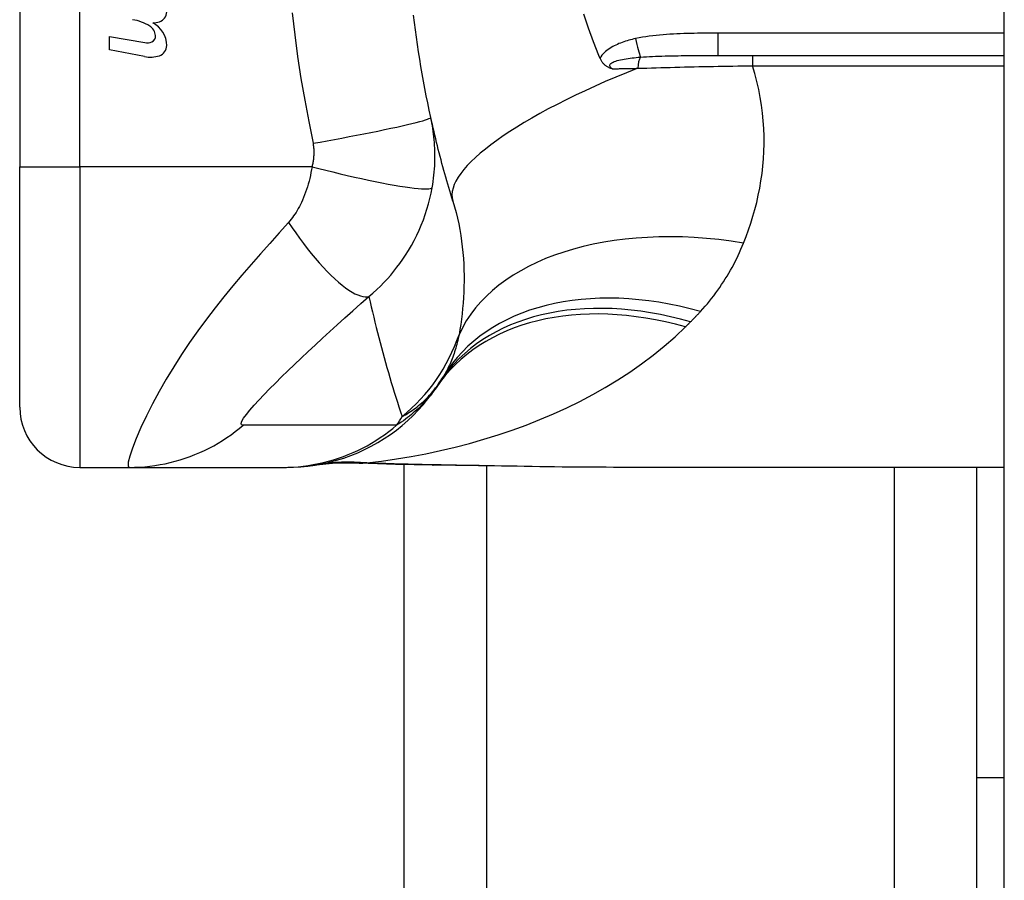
# Model space of a CAD drawing. Header units: inches. Extents: x 6 to 216, y 11 to 118.
# Tile 135 of 212: x 48.159 to 48.804, y 49.223 to 49.787. Entities that reach past the tile are written whole.
import ezdxf

# ---------------------------------------------------------------- set-up
doc = ezdxf.new("R2010")
doc.units = ezdxf.units.IN
doc.header["$MEASUREMENT"] = 0
doc.layers.add('Visible Edges(ANSI)', color=7, linetype='Continuous', lineweight=25)
doc.layers.add('Visible Tangent Edges(ANSI)', color=7, linetype='Continuous', lineweight=25)

msp = doc.modelspace()

# ---------------------------------------------------------------- linework, layer by layer
at = {"layer": 'Visible Edges(ANSI)'}
for p, q in [((48.80357, 20.13673), (48.80357, 79.61773)), ((48.15869, 50.06474), (48.15869, 49.69072)), ((48.21759, 49.77601), (48.24059, 49.77195)), ((48.21759, 49.76721), (48.21759, 49.77601)), ((48.24044, 49.76277), (48.21759, 49.76721)), ((48.61618, 49.76356), (48.80357, 49.76356)), ((48.15869, 49.53324), (48.15869, 49.69072)), ((48.41057, 24.60778), (48.41057, 49.49569)), ((48.19806, 49.49387), (48.2306, 49.49387)), ((48.2306, 49.49387), (48.33102, 49.49387)), ((48.33102, 49.49387), (48.33344, 49.49387)), ((48.80357, 49.49387), (48.54762, 49.49387)), ((48.78557, 49.29049), (48.78557, 49.49387)), ((48.78557, 49.16549), (48.78557, 49.29049)), ((48.80357, 49.29049), (48.78557, 49.29049))]:
    msp.add_line(p, q, dxfattribs=at)
at = {"layer": 'Visible Edges(ANSI)', "flags": 128}
for points in [[(48.42792, 49.72299), (48.4269, 49.72771), (48.42591, 49.73245), (48.42496, 49.73719), (48.42403, 49.74195), (48.42314, 49.74671), (48.42228, 49.75148), (48.42146, 49.75626), (48.42067, 49.76105), (48.41991, 49.76584), (48.41918, 49.77064), (48.41848, 49.77545), (48.41782, 49.78026), (48.41719, 49.78508), (48.41659, 49.7899)], [(48.53802, 49.76356), (48.53445, 49.77244), (48.53118, 49.78148), (48.52821, 49.79066)], [(48.53878, 49.76177), (48.53875, 49.76184), (48.53872, 49.76191), (48.53868, 49.76199), (48.53865, 49.76206), (48.53862, 49.76214), (48.53859, 49.76221), (48.53856, 49.76229), (48.53853, 49.76236), (48.53849, 49.76244), (48.53846, 49.76251), (48.53843, 49.76259), (48.5384, 49.76266), (48.53837, 49.76274), (48.53833, 49.76281), (48.5383, 49.76288), (48.53827, 49.76296), (48.53824, 49.76303), (48.53821, 49.76311), (48.53818, 49.76318), (48.53814, 49.76326), (48.53811, 49.76333), (48.53808, 49.76341), (48.53805, 49.76348), (48.53802, 49.76356)], [(48.54673, 49.7548), (48.54635, 49.75492), (48.54597, 49.75504), (48.54559, 49.75518), (48.54522, 49.75532), (48.54484, 49.75548), (48.54447, 49.75565), (48.54409, 49.75583), (48.54372, 49.75603), (48.54335, 49.75625), (48.54298, 49.75649), (48.54262, 49.75675), (48.54225, 49.75703), (48.5419, 49.75733), (48.54154, 49.75766), (48.5412, 49.75801), (48.54087, 49.75837), (48.54056, 49.75875), (48.54026, 49.75915), (48.53997, 49.75955), (48.53971, 49.75997), (48.53945, 49.7604), (48.53921, 49.76085), (48.53899, 49.7613), (48.53878, 49.76177)], [(48.44238, 49.66823), (48.4417, 49.67043), (48.44103, 49.67265), (48.44036, 49.67486), (48.4397, 49.67709), (48.43904, 49.67932), (48.4384, 49.68156), (48.43776, 49.6838), (48.43712, 49.68605), (48.43649, 49.68831), (48.43587, 49.69058), (48.43526, 49.69285), (48.43465, 49.69513), (48.43405, 49.69741), (48.43346, 49.6997), (48.43288, 49.702), (48.4323, 49.70431), (48.43172, 49.70662), (48.43116, 49.70894), (48.4306, 49.71126), (48.43005, 49.71359), (48.42951, 49.71593), (48.42897, 49.71828), (48.42844, 49.72063), (48.42792, 49.72299)], [(48.33344, 49.49387), (48.33809, 49.49396), (48.34277, 49.49424), (48.34747, 49.49471), (48.35219, 49.49537), (48.35691, 49.49623), (48.36161, 49.49728), (48.36629, 49.49853), (48.37094, 49.49998), (48.37554, 49.50163), (48.38008, 49.50347), (48.38455, 49.5055), (48.38893, 49.50772), (48.39321, 49.51011), (48.39739, 49.51268), (48.40146, 49.51542), (48.40539, 49.51831), (48.40919, 49.52136), (48.41284, 49.52454), (48.41635, 49.52786), (48.41969, 49.53129), (48.42288, 49.53483), (48.42589, 49.53847), (48.42874, 49.5422), (48.43141, 49.546)], [(48.38094, 49.49667), (48.36577, 49.49663), (48.35065, 49.49513)], [(48.42905, 49.49533), (48.40474, 49.49583), (48.38094, 49.49667)], [(48.54762, 49.49387), (48.51861, 49.49402), (48.48911, 49.49438), (48.45922, 49.49485), (48.42905, 49.49533)]]:
    msp.add_lwpolyline(points, dxfattribs=at)
at = {"layer": 'Visible Edges(ANSI)'}
for centre, radius, start, end in [((48.24822, 49.79207), 0.00676, 286.9928, 359.47765), ((48.22765, 49.75636), 0.031, 58.55841, 80.82565), ((48.24458, 49.80397), 0.0192, 273.6169, 286.9928), ((48.23932, 49.77571), 0.0084, 6.10268, 57.60833), ((48.2386, 49.7701), 0.01637, 359.6788, 63.95078), ((48.24202, 49.78003), 0.0082, 259.9922, 293.54875), ((48.2437, 49.77618), 0.004, 293.54875, 6.10268), ((48.24797, 49.77004), 0.007, 288.47479, 359.6788), ((48.24411, 49.78162), 0.0192, 259, 288.47479), ((48.33548, 49.61503), 0.11811, 326.47918, 328.69993), ((47.93889, 49.87773), 0.59381, 326.03787, 326.47918), ((48.19806, 49.53324), 0.03937, 180, 270)]:
    msp.add_arc(centre, radius, start, end, dxfattribs=at)
at = {"layer": 'Visible Tangent Edges(ANSI)'}
for p, q in [((48.19806, 49.69072), (48.19806, 50.06474)), ((48.80357, 49.77813), (48.61618, 49.77813)), ((48.61618, 49.76356), (48.61618, 49.77813)), ((48.63862, 49.76356), (48.63862, 49.75681)), ((48.63862, 49.75681), (48.80357, 49.75681)), ((48.15869, 49.69072), (48.19806, 49.69072)), ((48.19806, 49.69072), (48.19806, 49.49387)), ((48.35014, 49.69072), (48.19806, 49.69072)), ((48.46442, 49.49476), (48.46442, 24.6087)), ((48.73172, 24.60959), (48.73172, 49.49387))]:
    msp.add_line(p, q, dxfattribs=at)
at = {"layer": 'Visible Tangent Edges(ANSI)', "flags": 128}
for points in [[(48.33717, 49.79141), (48.33883, 49.77709), (48.34075, 49.76281), (48.34292, 49.74856), (48.34536, 49.73435), (48.34805, 49.7202), (48.3508, 49.70605)], [(48.56211, 49.77458), (48.56101, 49.77433), (48.5599, 49.77407), (48.5588, 49.77378), (48.5577, 49.77348), (48.5566, 49.77317), (48.5555, 49.77283), (48.55441, 49.77247), (48.55333, 49.7721), (48.55226, 49.7717), (48.5512, 49.77127), (48.55016, 49.77083), (48.54912, 49.77035), (48.5481, 49.76985), (48.5471, 49.76932), (48.54612, 49.76875), (48.54516, 49.76815), (48.54422, 49.76752), (48.54331, 49.76684), (48.54243, 49.76611), (48.54159, 49.76534), (48.54079, 49.76452), (48.54005, 49.76365), (48.53938, 49.76273), (48.53878, 49.76177)], [(48.61618, 49.77813), (48.61392, 49.77813), (48.61166, 49.77813), (48.6094, 49.77812), (48.60714, 49.77811), (48.60487, 49.77809), (48.60261, 49.77806), (48.60035, 49.77803), (48.59809, 49.77798), (48.59583, 49.77793), (48.59358, 49.77786), (48.59132, 49.77778), (48.58906, 49.77769), (48.5868, 49.77757), (48.58454, 49.77744), (48.58229, 49.77729), (48.58003, 49.77712), (48.57777, 49.77692), (48.57552, 49.77669), (48.57327, 49.77644), (48.57102, 49.77615), (48.56878, 49.77582), (48.56655, 49.77545), (48.56433, 49.77504), (48.56211, 49.77458)], [(48.54673, 49.7548), (48.54612, 49.75527), (48.54565, 49.75577), (48.54533, 49.75627), (48.5452, 49.75679), (48.54527, 49.7573), (48.54553, 49.75779), (48.54597, 49.75826), (48.54656, 49.75871), (48.54729, 49.75912), (48.54814, 49.75949), (48.54908, 49.75984), (48.55009, 49.76016), (48.55116, 49.76045), (48.55228, 49.76071), (48.55345, 49.76095), (48.55465, 49.76118), (48.5559, 49.76138), (48.55717, 49.76157), (48.55847, 49.76175), (48.55979, 49.76191), (48.56114, 49.76206), (48.5625, 49.76219), (48.56387, 49.76232), (48.56525, 49.76243)], [(48.56525, 49.76243), (48.5672, 49.76258), (48.56918, 49.76271), (48.57117, 49.76283), (48.57319, 49.76293), (48.57522, 49.76302), (48.57727, 49.7631), (48.57934, 49.76317), (48.58142, 49.76324), (48.58351, 49.76329), (48.58562, 49.76334), (48.58773, 49.76338), (48.58986, 49.76341), (48.592, 49.76345), (48.59415, 49.76347), (48.59632, 49.76349), (48.59849, 49.76351), (48.60067, 49.76352), (48.60286, 49.76353), (48.60506, 49.76354), (48.60727, 49.76355), (48.60949, 49.76355), (48.61171, 49.76356), (48.61394, 49.76356), (48.61618, 49.76356)], [(48.54673, 49.7548), (48.54742, 49.75481), (48.54811, 49.75483), (48.5488, 49.75484), (48.54949, 49.75485), (48.55018, 49.75487), (48.55088, 49.75488), (48.55157, 49.7549), (48.55226, 49.75491), (48.55296, 49.75493), (48.55365, 49.75494), (48.55435, 49.75495), (48.55505, 49.75497), (48.55575, 49.75498), (48.55645, 49.755), (48.55715, 49.75501), (48.55785, 49.75503), (48.55855, 49.75504), (48.55925, 49.75505), (48.55995, 49.75507), (48.56066, 49.75508), (48.56136, 49.7551), (48.56206, 49.75511), (48.56277, 49.75513), (48.56348, 49.75514)], [(48.56348, 49.75514), (48.56647, 49.75524), (48.56949, 49.75533), (48.57251, 49.75543), (48.57556, 49.75552), (48.57862, 49.7556), (48.58169, 49.75569), (48.58477, 49.75577), (48.58787, 49.75585), (48.59098, 49.75593), (48.5941, 49.75601), (48.59723, 49.75608), (48.60036, 49.75615), (48.60351, 49.75622), (48.60667, 49.75628), (48.60984, 49.75635), (48.61302, 49.75641), (48.6162, 49.75647), (48.61939, 49.75652), (48.62259, 49.75658), (48.62579, 49.75663), (48.629, 49.75668), (48.6322, 49.75673), (48.63541, 49.75677), (48.63862, 49.75681)], [(48.63281, 49.64072), (48.63449, 49.64501), (48.63607, 49.64936), (48.63756, 49.65378), (48.63895, 49.65825), (48.64023, 49.66278), (48.6414, 49.66736), (48.64245, 49.67199), (48.64339, 49.67668), (48.6442, 49.68141), (48.64489, 49.68618), (48.64544, 49.691), (48.64585, 49.69586), (48.64612, 49.70076), (48.64625, 49.7057), (48.64623, 49.71068), (48.64606, 49.7157), (48.64573, 49.72075), (48.64523, 49.72583), (48.64457, 49.73096), (48.64373, 49.7361), (48.64272, 49.74127), (48.64153, 49.74645), (48.64017, 49.75163), (48.63862, 49.75681)], [(48.3508, 49.70605), (48.35544, 49.70688), (48.36016, 49.70773), (48.36494, 49.7086), (48.36976, 49.70949), (48.37459, 49.7104), (48.37939, 49.71132), (48.38412, 49.71225), (48.38876, 49.71317), (48.39326, 49.71408), (48.39759, 49.71497), (48.40172, 49.71585), (48.40562, 49.71669), (48.40925, 49.7175), (48.41259, 49.71827), (48.41562, 49.71899), (48.41832, 49.71966), (48.42069, 49.72028), (48.42271, 49.72084), (48.4244, 49.72134), (48.42574, 49.72179), (48.42675, 49.72217), (48.42744, 49.7225), (48.42782, 49.72277), (48.42792, 49.72299)], [(48.42884, 49.67698), (48.42919, 49.67906), (48.4295, 49.68113), (48.42977, 49.68317), (48.43001, 49.68519), (48.4302, 49.68721), (48.43036, 49.68924), (48.43049, 49.69128), (48.43058, 49.69327), (48.43064, 49.69521), (48.43066, 49.69713), (48.43066, 49.69904), (48.43062, 49.70092), (48.43055, 49.70279), (48.43046, 49.70465), (48.43033, 49.70651), (48.43018, 49.70837), (48.43, 49.71022), (48.42978, 49.71207), (48.42954, 49.7139), (48.42927, 49.71573), (48.42898, 49.71756), (48.42865, 49.71938), (48.4283, 49.72119), (48.42792, 49.72299)], [(48.3508, 49.70605), (48.3509, 49.70544), (48.351, 49.70483), (48.35108, 49.70421), (48.35115, 49.70359), (48.3512, 49.70297), (48.35125, 49.70235), (48.35129, 49.70173), (48.35131, 49.70111), (48.35133, 49.70048), (48.35133, 49.69986), (48.35132, 49.69923), (48.35131, 49.69861), (48.35128, 49.69798), (48.35123, 49.69734), (48.35118, 49.6967), (48.35112, 49.69606), (48.35104, 49.6954), (48.35095, 49.69473), (48.35085, 49.69406), (48.35073, 49.6934), (48.3506, 49.69273), (48.35046, 49.69207), (48.35031, 49.6914), (48.35014, 49.69072)], [(48.35014, 49.69072), (48.34982, 49.6888), (48.34947, 49.68688), (48.34907, 49.68498), (48.34864, 49.68309), (48.34818, 49.68122), (48.34767, 49.67937), (48.34714, 49.67755), (48.34657, 49.67576), (48.34596, 49.674), (48.34533, 49.67228), (48.34465, 49.67056), (48.34394, 49.66886), (48.34323, 49.66731), (48.34255, 49.66591), (48.34186, 49.66459), (48.34115, 49.6633), (48.34042, 49.66205), (48.33967, 49.66083), (48.33889, 49.65965), (48.3381, 49.6585), (48.33729, 49.65739), (48.33646, 49.65631), (48.33561, 49.65527), (48.33473, 49.65426)], [(48.35014, 49.69072), (48.35463, 49.68956), (48.35922, 49.6884), (48.36387, 49.68725), (48.36856, 49.68612), (48.37327, 49.68501), (48.37795, 49.68394), (48.38259, 49.68291), (48.38716, 49.68192), (48.3916, 49.681), (48.39591, 49.68014), (48.40003, 49.67936), (48.40395, 49.67865), (48.40764, 49.67803), (48.41107, 49.6775), (48.41422, 49.67705), (48.41708, 49.6767), (48.41964, 49.67644), (48.42188, 49.67627), (48.42381, 49.67619), (48.42542, 49.67619), (48.42671, 49.67628), (48.42771, 49.67645), (48.42842, 49.67668), (48.42884, 49.67698)], [(48.38741, 49.60574), (48.39002, 49.60796), (48.39253, 49.61024), (48.39495, 49.61256), (48.39728, 49.61493), (48.39953, 49.61734), (48.4017, 49.61979), (48.40379, 49.62229), (48.40581, 49.62484), (48.40775, 49.62744), (48.40962, 49.63009), (48.41146, 49.63285), (48.41336, 49.63589), (48.41528, 49.63918), (48.41708, 49.64249), (48.41873, 49.64578), (48.42029, 49.64912), (48.42174, 49.65251), (48.42309, 49.65594), (48.42432, 49.6594), (48.42545, 49.66289), (48.42646, 49.6664), (48.42737, 49.66992), (48.42816, 49.67345), (48.42884, 49.67698)], [(48.44238, 49.66823), (48.44347, 49.66454), (48.44448, 49.66082), (48.44539, 49.65708), (48.44621, 49.65332), (48.44694, 49.64954), (48.44758, 49.64576), (48.44813, 49.64198), (48.4486, 49.6382), (48.44898, 49.63443), (48.44929, 49.63068), (48.44951, 49.62694), (48.44966, 49.62323), (48.44973, 49.61954), (48.44973, 49.61586), (48.44967, 49.61222), (48.44954, 49.60859), (48.44934, 49.60499), (48.44909, 49.60142), (48.44878, 49.59788), (48.44841, 49.59437), (48.44799, 49.5909), (48.44751, 49.58747), (48.44699, 49.58407), (48.44643, 49.58072)], [(48.33473, 49.65426), (48.32859, 49.64739), (48.32242, 49.64046), (48.31631, 49.63358), (48.31027, 49.62669), (48.30428, 49.61975), (48.29834, 49.61271), (48.29247, 49.60555), (48.28669, 49.59827), (48.281, 49.59086), (48.27543, 49.58329), (48.26999, 49.57558), (48.26471, 49.56772), (48.25959, 49.55974), (48.25469, 49.55166), (48.25003, 49.54354), (48.24566, 49.53546), (48.24164, 49.52753), (48.23805, 49.51992), (48.23497, 49.51281), (48.23251, 49.50647), (48.23077, 49.50116), (48.22984, 49.49717), (48.22978, 49.4947), (48.2306, 49.49387)], [(48.33473, 49.65426), (48.33709, 49.65078), (48.33951, 49.64731), (48.34198, 49.64387), (48.34451, 49.64048), (48.34707, 49.63716), (48.34966, 49.63392), (48.35227, 49.63079), (48.35487, 49.62777), (48.35747, 49.6249), (48.36004, 49.62218), (48.36258, 49.61963), (48.36507, 49.61727), (48.36749, 49.61511), (48.36984, 49.61316), (48.37211, 49.61142), (48.37428, 49.6099), (48.37634, 49.60861), (48.3783, 49.60754), (48.38014, 49.60671), (48.38185, 49.60609), (48.38343, 49.6057), (48.38489, 49.60551), (48.38622, 49.60553), (48.38741, 49.60574)], [(48.6046, 49.59592), (48.60612, 49.5976), (48.60761, 49.59929), (48.60907, 49.60101), (48.6105, 49.60274), (48.61189, 49.60449), (48.61326, 49.60625), (48.6146, 49.60803), (48.6159, 49.60983), (48.61718, 49.61165), (48.61842, 49.61348), (48.61964, 49.61532), (48.62083, 49.61719), (48.62198, 49.61906), (48.62311, 49.62096), (48.62421, 49.62287), (48.62528, 49.62479), (48.62632, 49.62673), (48.62733, 49.62868), (48.62832, 49.63065), (48.62927, 49.63264), (48.6302, 49.63464), (48.6311, 49.63665), (48.63197, 49.63868), (48.63281, 49.64072)], [(48.30506, 49.52141), (48.30402, 49.52166), (48.30373, 49.52253), (48.3042, 49.52401), (48.30537, 49.52602), (48.30716, 49.5285), (48.30947, 49.53136), (48.31222, 49.53451), (48.31533, 49.5379), (48.31872, 49.54148), (48.32235, 49.54521), (48.32618, 49.54906), (48.33018, 49.55302), (48.33433, 49.55707), (48.33861, 49.56119), (48.34302, 49.56538), (48.34754, 49.56964), (48.35218, 49.57397), (48.35691, 49.57835), (48.36175, 49.58278), (48.36667, 49.58726), (48.37169, 49.59179), (48.37683, 49.59639), (48.3821, 49.60106), (48.38741, 49.60574)], [(48.38741, 49.60574), (48.38817, 49.60234), (48.38894, 49.59896), (48.38973, 49.59559), (48.39053, 49.59222), (48.39134, 49.58887), (48.39216, 49.58553), (48.393, 49.58219), (48.39385, 49.57887), (48.39471, 49.57556), (48.39559, 49.57226), (48.39648, 49.56897), (48.39738, 49.56569), (48.39829, 49.56242), (48.39921, 49.55916), (48.40015, 49.55591), (48.4011, 49.55267), (48.40207, 49.54944), (48.40304, 49.54622), (48.40403, 49.54301), (48.40503, 49.53981), (48.40604, 49.53662), (48.40706, 49.53344), (48.4081, 49.53027), (48.40915, 49.52711)], [(48.59806, 49.58911), (48.59834, 49.58939), (48.59861, 49.58966), (48.59889, 49.58994), (48.59917, 49.59022), (48.59945, 49.5905), (48.59972, 49.59079), (48.6, 49.59107), (48.60027, 49.59135), (48.60055, 49.59163), (48.60082, 49.59191), (48.60109, 49.5922), (48.60137, 49.59248), (48.60164, 49.59276), (48.60191, 49.59305), (48.60218, 49.59333), (48.60245, 49.59362), (48.60272, 49.59391), (48.60299, 49.59419), (48.60326, 49.59448), (48.60353, 49.59477), (48.6038, 49.59505), (48.60407, 49.59534), (48.60433, 49.59563), (48.6046, 49.59592)], [(48.38601, 49.49679), (48.39573, 49.49798), (48.40544, 49.49938), (48.41512, 49.50099), (48.42476, 49.50281), (48.43435, 49.50485), (48.44388, 49.50709), (48.45335, 49.50955), (48.46275, 49.51223), (48.47205, 49.51512), (48.48126, 49.51822), (48.49037, 49.52155), (48.49936, 49.5251), (48.50822, 49.52887), (48.51695, 49.53286), (48.52554, 49.53708), (48.53398, 49.54152), (48.54225, 49.5462), (48.55037, 49.55112), (48.55831, 49.55629), (48.56605, 49.56169), (48.57357, 49.56734), (48.58086, 49.57324), (48.5879, 49.57938), (48.59467, 49.58576)], [(48.59467, 49.58576), (48.59482, 49.5859), (48.59496, 49.58604), (48.5951, 49.58618), (48.59524, 49.58631), (48.59538, 49.58645), (48.59552, 49.58659), (48.59566, 49.58673), (48.5958, 49.58687), (48.59594, 49.58701), (48.59608, 49.58715), (48.59623, 49.58729), (48.59637, 49.58743), (48.59651, 49.58757), (48.59665, 49.58771), (48.59679, 49.58785), (48.59693, 49.58799), (48.59707, 49.58813), (48.59721, 49.58827), (48.59735, 49.58841), (48.59749, 49.58855), (48.59763, 49.58869), (48.59778, 49.58883), (48.59792, 49.58897), (48.59806, 49.58911)], [(48.44643, 49.58072), (48.44616, 49.57942), (48.44588, 49.57814), (48.44558, 49.57687), (48.44528, 49.57561), (48.44496, 49.57437), (48.44462, 49.57314), (48.44428, 49.57193), (48.44392, 49.57074), (48.44355, 49.56956), (48.44317, 49.56839), (48.44277, 49.56724), (48.44236, 49.56611), (48.44193, 49.56499), (48.4415, 49.56389), (48.44105, 49.5628), (48.44058, 49.56172), (48.44011, 49.56066), (48.43962, 49.55962), (48.43911, 49.55859), (48.4386, 49.55758), (48.43807, 49.55658), (48.43752, 49.55559), (48.43697, 49.55462), (48.4364, 49.55367)], [(48.40915, 49.52711), (48.41025, 49.52772), (48.41135, 49.52835), (48.41245, 49.529), (48.41354, 49.52968), (48.41463, 49.53039), (48.41571, 49.53112), (48.41679, 49.53188), (48.41786, 49.53267), (48.41893, 49.53349), (48.41999, 49.53433), (48.42104, 49.53521), (48.42209, 49.53612), (48.42312, 49.53706), (48.42416, 49.53803), (48.42518, 49.53904), (48.4262, 49.54008), (48.4272, 49.54115), (48.4282, 49.54227), (48.42919, 49.54342), (48.43016, 49.54461), (48.43113, 49.54584), (48.43208, 49.54712), (48.43302, 49.54844), (48.43395, 49.5498)], [(48.43141, 49.546), (48.43068, 49.54494), (48.42993, 49.54389), (48.42915, 49.54284), (48.42835, 49.54179), (48.42752, 49.54075), (48.42666, 49.53971), (48.42578, 49.53867), (48.42487, 49.53764), (48.42393, 49.53661), (48.42295, 49.53558), (48.42195, 49.53455), (48.42091, 49.53353), (48.41984, 49.5325), (48.41874, 49.53148), (48.4176, 49.53047), (48.41643, 49.52945), (48.41521, 49.52844), (48.41396, 49.52743), (48.41267, 49.52642), (48.41134, 49.52542), (48.40997, 49.52442), (48.40855, 49.52342), (48.40709, 49.52243), (48.40558, 49.52144)], [(48.2306, 49.49387), (48.23391, 49.49392), (48.23724, 49.49407), (48.24058, 49.49431), (48.24392, 49.49465), (48.24726, 49.49509), (48.25059, 49.49563), (48.25392, 49.49627), (48.25723, 49.49702), (48.26053, 49.49786), (48.2638, 49.4988), (48.26704, 49.49983), (48.27026, 49.50097), (48.27344, 49.5022), (48.27658, 49.50352), (48.27968, 49.50494), (48.28274, 49.50645), (48.28574, 49.50804), (48.28869, 49.50972), (48.29158, 49.51148), (48.29441, 49.51332), (48.29717, 49.51524), (48.29987, 49.51723), (48.3025, 49.51928), (48.30506, 49.52141)], [(48.40558, 49.52144), (48.40138, 49.52144), (48.39718, 49.52144), (48.393, 49.52144), (48.38881, 49.52144), (48.38463, 49.52144), (48.38044, 49.52144), (48.37626, 49.52144), (48.37207, 49.52144), (48.36788, 49.52144), (48.3637, 49.52144), (48.35951, 49.52144), (48.35533, 49.52144), (48.35114, 49.52144), (48.34696, 49.52144), (48.34277, 49.52144), (48.33859, 49.52144), (48.3344, 49.52144), (48.33021, 49.52144), (48.32603, 49.52144), (48.32184, 49.52144), (48.31765, 49.52144), (48.31346, 49.52144), (48.30929, 49.52146), (48.30506, 49.52141)], [(48.33102, 49.49387), (48.33434, 49.49392), (48.33766, 49.49407), (48.341, 49.49431), (48.34433, 49.49465), (48.34767, 49.49509), (48.35101, 49.49563), (48.35433, 49.49628), (48.35765, 49.49702), (48.36094, 49.49786), (48.36422, 49.4988), (48.36747, 49.49984), (48.37069, 49.50098), (48.37387, 49.50221), (48.37702, 49.50354), (48.38012, 49.50495), (48.38318, 49.50646), (48.38619, 49.50806), (48.38914, 49.50974), (48.39204, 49.5115), (48.39488, 49.51334), (48.39766, 49.51526), (48.40037, 49.51725), (48.40301, 49.51931), (48.40558, 49.52144)], [(48.38094, 49.49667), (48.38103, 49.49667), (48.38112, 49.49667), (48.38121, 49.49666), (48.38129, 49.49666), (48.38138, 49.49666), (48.38147, 49.49666), (48.38155, 49.49666), (48.38164, 49.49666), (48.38173, 49.49666), (48.38182, 49.49666), (48.3819, 49.49666), (48.38199, 49.49666), (48.38208, 49.49666), (48.38216, 49.49666), (48.38225, 49.49666), (48.38234, 49.49666), (48.38243, 49.49667), (48.38251, 49.49667), (48.3826, 49.49667), (48.38269, 49.49668), (48.38277, 49.49668), (48.38286, 49.49668), (48.38295, 49.49669), (48.38303, 49.49669)], [(48.38303, 49.49669), (48.3831, 49.4967), (48.38317, 49.4967), (48.38325, 49.49671), (48.38333, 49.49671), (48.38342, 49.49672), (48.38352, 49.49672), (48.38361, 49.49672), (48.38372, 49.49673), (48.38383, 49.49673), (48.38394, 49.49674), (48.38406, 49.49674), (48.38418, 49.49674), (48.38431, 49.49675), (48.38444, 49.49675), (48.38458, 49.49676), (48.38472, 49.49676), (48.38487, 49.49676), (48.38502, 49.49677), (48.38517, 49.49677), (48.38533, 49.49678), (48.3855, 49.49678), (48.38566, 49.49678), (48.38583, 49.49679), (48.38601, 49.49679)], [(48.42964, 49.49549), (48.42778, 49.49553), (48.42594, 49.49556), (48.42409, 49.49559), (48.42225, 49.49563), (48.42041, 49.49567), (48.41857, 49.49571), (48.41673, 49.49575), (48.4149, 49.49579), (48.41307, 49.49584), (48.41124, 49.49589), (48.40942, 49.49594), (48.4076, 49.49599), (48.40578, 49.49604), (48.40396, 49.4961), (48.40215, 49.49616), (48.40034, 49.49622), (48.39854, 49.49628), (48.39674, 49.49635), (48.39494, 49.49641), (48.39315, 49.49648), (48.39136, 49.49656), (48.38957, 49.49663), (48.38779, 49.49671), (48.38601, 49.49679)], [(48.42905, 49.49533), (48.42907, 49.49533), (48.4291, 49.49533), (48.42912, 49.49533), (48.42915, 49.49534), (48.42917, 49.49534), (48.4292, 49.49534), (48.42922, 49.49534), (48.42925, 49.49535), (48.42927, 49.49535), (48.42929, 49.49536), (48.42932, 49.49536), (48.42934, 49.49537), (48.42937, 49.49538), (48.42939, 49.49539), (48.42942, 49.49539), (48.42944, 49.4954), (48.42947, 49.49541), (48.42949, 49.49542), (48.42951, 49.49543), (48.42954, 49.49544), (48.42956, 49.49546), (48.42959, 49.49547), (48.42961, 49.49548), (48.42964, 49.49549)], [(48.54762, 49.49387), (48.54285, 49.49388), (48.53806, 49.49389), (48.53326, 49.49392), (48.52844, 49.49395), (48.52361, 49.49399), (48.51877, 49.49404), (48.51391, 49.49409), (48.50904, 49.49415), (48.50415, 49.49422), (48.49926, 49.49429), (48.49435, 49.49437), (48.48943, 49.49445), (48.4845, 49.49453), (48.47956, 49.49461), (48.47461, 49.4947), (48.46965, 49.49479), (48.46468, 49.49488), (48.4597, 49.49497), (48.45471, 49.49506), (48.44971, 49.49515), (48.44471, 49.49523), (48.43969, 49.49532), (48.43467, 49.49541), (48.42964, 49.49549)]]:
    msp.add_lwpolyline(points, dxfattribs=at)
at = {"layer": 'Visible Tangent Edges(ANSI)'}
msp.add_arc((48.0383, 49.75701), 0.43633, 327.32435, 328.20432, dxfattribs=at)
for centre, major_axis, ratio, start_param, end_param in [((48.56211, 49.77987), (-0.00402, 0.01927), 0.056853, 1.836987, 2.689915), ((48.56682, 49.75371), (0, -0.00984), 0.343453, 3.624092, 4.566988), ((48.63037, 49.72662), (-0.18799, -0.05839), 0.249251, 4.997807, 6.283185), ((48.63281, 49.51917), (-0.19017, 0.05083), 0.604241, 4.872507, 6.187736), ((48.6046, 49.4514), (-0.1682, 0.10227), 0.678602, 5.103708, 6.283185), ((48.59467, 49.43603), (-0.16327, 0.10997), 0.696909, 5.151259, 6.283185), ((48.59806, 49.4411), (-0.16411, 0.10871), 0.689059, 5.140584, 6.283185), ((48.3346, 49.61765), (-0.11201, -0.03746), 0.992002, 1.934247, 2.496049), ((48.37932, 49.30038), (-0.02867, 0.19475), 0.91694, 6.10346, 6.283185), ((48.38601, 49.30144), (-0.03285, 0.19409), 0.802573, 6.07533, 6.283185)]:
    msp.add_ellipse(centre, major_axis=major_axis, ratio=ratio, start_param=start_param, end_param=end_param, dxfattribs=at)

doc.saveas('drawing.dxf')
